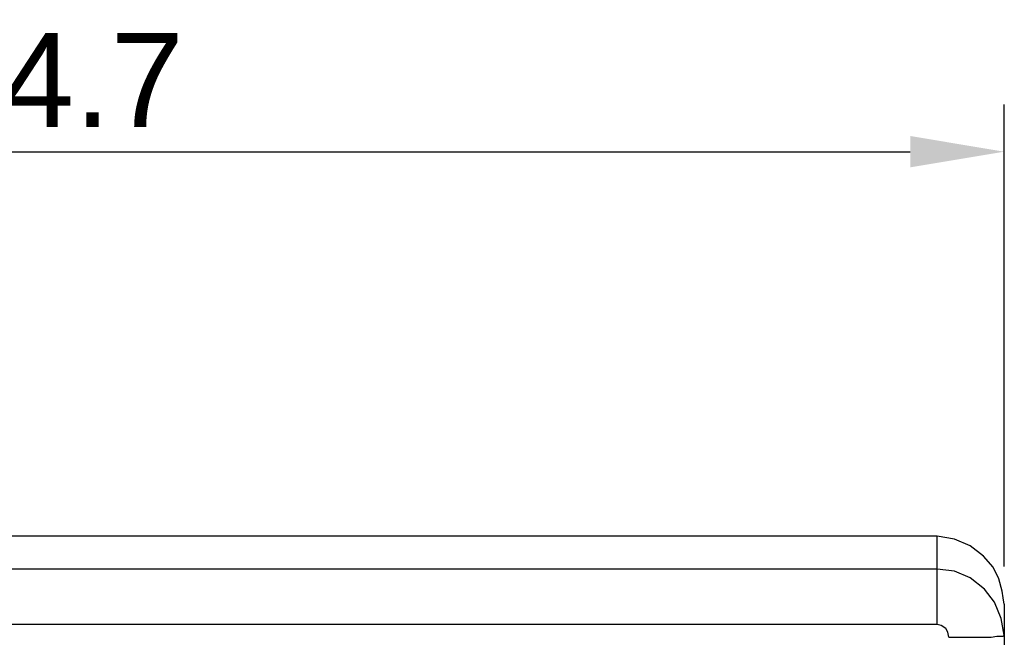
# Model space of a CAD drawing. Extents: x 0 to 283, y 0 to 196.
# Tile 9 of 27: x 63 to 89, y 111 to 128. Entities that reach past the tile are written whole.
import ezdxf

# ---------------------------------------------------------------- set-up
doc = ezdxf.new("R2010")
doc.units = 0
doc.layers.get('0').update_dxf_attribs({"linetype": 'CONTINUOUS'})
doc.layers.get('DEFPOINTS').update_dxf_attribs({"linetype": 'CONTINUOUS'})
doc.layers.add('LAYER_1', color=7, linetype='CONTINUOUS')
doc.styles.add('SANSSERIF', font='sanss___.ttf')
doc.dimstyles.new('ISO-25$0', dxfattribs={"dimtxt": 2.5, "dimasz": 2.5, "dimexe": 1.25, "dimexo": 1, "dimgap": 0.6, "dimtad": 1, "dimdec": 1, "dimzin": 9, "dimdsep": 46, "dimtxsty": 'SANSSERIF', "dimcen": 0.75, "dimadec": 1, "dimazin": 0, "dimtfac": 1, "dimtdec": 1, "dimtmove": 0, "dimatfit": 3, "dimfxl": 1, "dimarcsym": 0})

# ---------------------------------------------------------------- blocks, each defined once
blk = doc.blocks.new('*D29')
at = {"color": 0, "lineweight": -2, "transparency": 16777216}
for p, q in [((37.137, 113.336), (37.137, 125.608)), ((89.487, 113.336), (89.487, 125.608)), ((39.637, 124.358), (86.987, 124.358))]:
    blk.add_line(p, q, dxfattribs=at)
at = {"color": 0, "transparency": 16777216}
for points in [[(39.637, 124.775), (39.637, 123.942), (37.137, 124.358)], [(86.987, 124.775), (86.987, 123.942), (89.487, 124.358)]]:
    blk.add_solid(points, dxfattribs=at)
at = {"layer": 'DEFPOINTS', "color": 0, "transparency": 16777216}
for p in [(89.487, 124.358), (37.137, 112.336), (89.487, 112.336)]:
    blk.add_point(p, dxfattribs=at)
at = {"color": 0, "transparency": 16777216, "insert": (63.312, 126.246), "char_height": 2.5, "attachment_point": 5, "style": 'SANSSERIF'}
blk.add_mtext('104.7', dxfattribs=at)

msp = doc.modelspace()

# ---------------------------------------------------------------- linework, layer by layer
at = {"layer": 'LAYER_1', "color": 7}
for points in [[(87.706, 114.145), (38.919, 114.145)], [(88.165, 114.063), (87.706, 114.145)], [(87.706, 111.795), (87.706, 114.144)], [(88.583, 113.888), (88.165, 114.064)], [(88.934, 113.618), (88.583, 113.888)], [(89.191, 113.321), (88.934, 113.618)], [(89.339, 113.011), (89.191, 113.321)], [(87.706, 113.267), (38.919, 113.267)], [(88.165, 113.213), (87.706, 113.267)], [(88.583, 113.037), (88.165, 113.213)], [(88.961, 112.74), (88.583, 113.037)], [(89.433, 112.687), (89.339, 113.011)], [(89.231, 112.389), (88.961, 112.74)], [(89.46, 112.511), (89.433, 112.687)], [(89.406, 111.958), (89.231, 112.389)], [(89.487, 112.336), (89.46, 112.511)], [(89.487, 112.336), (89.487, 84.548)], [(87.706, 111.795), (38.919, 111.795)], [(87.814, 111.769), (87.705, 111.795)], [(87.936, 111.689), (87.814, 111.769)], [(89.487, 111.513), (89.406, 111.958)], [(87.99, 111.593), (87.936, 111.688)], [(88.016, 111.459), (87.99, 111.593)], [(89.136, 111.459), (89.285, 111.485)], [(89.285, 111.485), (89.406, 111.485)], [(89.406, 111.485), (89.46, 111.485)], [(89.46, 111.485), (89.488, 111.513)], [(88.016, 111.459), (88.367, 111.459)], [(88.367, 111.459), (88.665, 111.459)], [(88.664, 111.459), (88.907, 111.459)], [(88.907, 111.459), (89.136, 111.459)]]:
    msp.add_lwpolyline(points, dxfattribs=at)

# ---------------------------------------------------------------- dimensions: what is measured, and where the dimension line sits
dim = msp.add_linear_dim(base=(89.487, 124.358), p1=(37.137, 112.336), p2=(89.487, 112.336), dimstyle='ISO-25$0', override={"dimlfac": 2})
dim.commit()
dim.dimension.update_dxf_attribs({"geometry": '*D29', "text_midpoint": (63.312, 124.358), "dimtype": 160})

doc.saveas('drawing.dxf')
